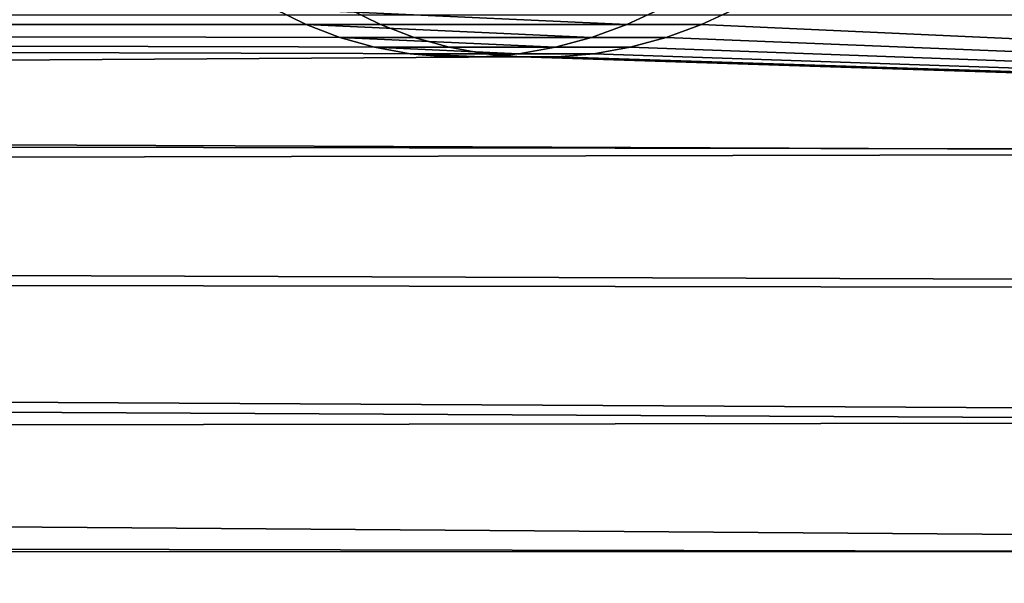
# Model space of a CAD drawing. Header units: metres. Extents: x -22 to 239, y -22 to 22.
# Tile 103 of 256: x 91.55 to 97.87, y -6.32 to -2.71. Entities that reach past the tile are written whole.
import ezdxf

# ---------------------------------------------------------------- set-up
doc = ezdxf.new("R2010")
doc.units = ezdxf.units.M
doc.layers.add('solid_10_151_033_XXX', color=7, linetype='CONTINUOUS')

msp = doc.modelspace()

# ---------------------------------------------------------------- linework, layer by layer
at = {"layer": 'solid_10_151_033_XXX'}
for points in [[(93.459877, -2.514132, 147.675934), (93.65918, -2.636234, 147.769653), (21.325047, -2.737229, 121.460495), (21.401562, -2.055029, 121.378357)], [(93.65918, -2.636234, 147.769653), (93.868057, -2.739147, 147.864349), (21.325047, -2.737229, 121.460495)], [(93.390923, -2.739612, 149.178665), (93.868057, -2.739147, 147.864349), (93.65918, -2.636234, 147.769653), (93.182526, -2.636768, 149.082336)], [(93.182526, -2.636768, 149.082336), (95.668694, -2.636767, 149.987228), (95.447136, -2.739611, 149.927063)], [(93.182526, -2.636768, 149.082336), (95.447136, -2.739611, 149.927063), (93.390923, -2.739612, 149.178665)], [(95.447136, -2.739611, 149.927063), (95.668694, -2.636767, 149.987228), (96.147095, -2.636355, 148.675201), (95.926186, -2.739257, 148.613464)], [(96.147095, -2.636355, 148.675201), (114.023468, -2.680094, 155.189514), (113.963585, -3.560327, 155.35405), (95.926186, -2.739257, 148.613464)], [(103.29335, -3.560327, 184.670288), (103.233459, -2.680094, 184.834824), (21.332598, -2.677732, 155.025772), (21.257639, -3.219128, 154.890457)], [(94.53582, -2.926405, 148.143234), (94.767319, -2.947364, 148.231659), (21.226833, -3.416362, 121.566399), (21.325047, -2.737229, 121.460495)], [(94.307785, -2.884572, 148.052017), (94.53582, -2.926405, 148.143234), (21.325047, -2.737229, 121.460495)], [(94.084595, -2.822016, 147.958725), (94.307785, -2.884572, 148.052017), (21.325047, -2.737229, 121.460495)], [(93.868057, -2.739147, 147.864349), (94.084595, -2.822016, 147.958725), (21.325047, -2.737229, 121.460495)], [(93.606941, -2.822357, 149.274338), (94.084595, -2.822016, 147.958725), (93.868057, -2.739147, 147.864349), (93.390923, -2.739612, 149.178665)], [(93.390923, -2.739612, 149.178665), (95.447136, -2.739611, 149.927063), (95.220154, -2.822357, 149.861511)], [(93.390923, -2.739612, 149.178665), (95.220154, -2.822357, 149.861511), (93.606941, -2.822357, 149.274338)], [(95.220154, -2.822357, 149.861511), (95.447136, -2.739611, 149.927063), (95.926186, -2.739257, 148.613464), (95.699577, -2.822124, 148.546539)], [(95.699577, -2.822124, 148.546539), (95.926186, -2.739257, 148.613464), (113.963585, -3.560327, 155.35405)], [(93.829552, -2.884765, 149.368576), (94.307785, -2.884572, 148.052017), (94.084595, -2.822016, 147.958725), (93.606941, -2.822357, 149.274338)], [(93.606941, -2.822357, 149.274338), (95.220154, -2.822357, 149.861511), (94.989044, -2.884765, 149.790604)], [(93.606941, -2.822357, 149.274338), (94.989044, -2.884765, 149.790604), (93.829552, -2.884765, 149.368576)], [(94.989044, -2.884765, 149.790604), (95.220154, -2.822357, 149.861511), (95.699577, -2.822124, 148.546539), (95.468727, -2.884625, 148.474579)], [(95.468727, -2.884625, 148.474579), (95.699577, -2.822124, 148.546539), (113.963585, -3.560327, 155.35405)], [(94.057205, -2.9265, 149.460434), (94.53582, -2.926405, 148.143234), (94.307785, -2.884572, 148.052017), (93.829552, -2.884765, 149.368576)], [(93.829552, -2.884765, 149.368576), (94.989044, -2.884765, 149.790604), (94.755615, -2.9265, 149.714645)], [(93.829552, -2.884765, 149.368576), (94.755615, -2.9265, 149.714645), (94.057205, -2.9265, 149.460434)], [(94.755615, -2.9265, 149.714645), (94.989044, -2.884765, 149.790604), (95.468727, -2.884625, 148.474579), (95.235252, -2.926459, 148.397827)], [(95.235252, -2.926459, 148.397827), (95.468727, -2.884625, 148.474579), (113.963585, -3.560327, 155.35405)], [(94.767319, -2.947364, 148.231659), (113.963585, -3.560327, 155.35405), (21.226833, -3.416362, 121.566399)], [(94.288193, -2.947382, 149.549072), (94.767319, -2.947364, 148.231659), (94.53582, -2.926405, 148.143234), (94.057205, -2.9265, 149.460434)], [(94.057205, -2.9265, 149.460434), (94.755615, -2.9265, 149.714645), (94.521698, -2.947382, 149.634048)], [(94.057205, -2.9265, 149.460434), (94.521698, -2.947382, 149.634048), (94.288193, -2.947382, 149.549072)], [(94.288193, -2.947382, 149.549072), (94.521698, -2.947382, 149.634048), (95.001152, -2.94738, 148.316772), (94.767319, -2.947364, 148.231659)], [(94.521698, -2.947382, 149.634048), (94.755615, -2.9265, 149.714645), (95.235252, -2.926459, 148.397827), (95.001152, -2.94738, 148.316772)], [(94.767319, -2.947364, 148.231659), (95.001152, -2.94738, 148.316772), (113.963585, -3.560327, 155.35405)], [(95.001152, -2.94738, 148.316772), (95.235252, -2.926459, 148.397827), (113.963585, -3.560327, 155.35405)], [(103.29335, -3.560327, 184.670288), (21.257639, -3.219128, 154.890457), (21.168144, -3.762935, 154.72847)], [(113.886917, -4.429359, 155.564697), (21.107033, -4.091839, 121.696342), (21.226833, -3.416362, 121.566399), (113.963585, -3.560327, 155.35405)], [(103.370018, -4.429359, 184.459641), (103.29335, -3.560327, 184.670288), (21.168144, -3.762935, 154.72847), (21.063515, -4.310264, 154.538513)], [(113.793701, -5.284454, 155.820801), (20.965651, -4.763556, 121.850792), (21.107033, -4.091839, 121.696342), (113.886917, -4.429359, 155.564697)], [(103.463234, -5.284454, 184.203537), (103.370018, -4.429359, 184.459641), (21.063515, -4.310264, 154.538513), (20.943071, -4.861866, 154.319016)], [(113.684235, -6.122922, 156.121552), (20.802803, -5.430778, 122.03022), (20.965651, -4.763556, 121.850792), (113.793701, -5.284454, 155.820801)], [(103.463234, -5.284454, 184.203537), (20.943071, -4.861866, 154.319016), (20.806234, -5.417617, 154.068558)], [(103.572701, -6.122922, 183.902771), (103.463234, -5.284454, 184.203537), (20.806234, -5.417617, 154.068558), (20.652349, -5.977493, 153.785461)], [(113.684235, -6.122922, 156.121552), (20.619009, -6.091509, 122.234779), (20.802803, -5.430778, 122.03022)], [(103.698074, -6.942125, 183.558319), (103.572701, -6.122922, 183.902771), (20.652349, -5.977493, 153.785461), (20.480799, -6.541168, 153.467972)], [(113.558861, -6.942125, 156.466019), (20.414944, -6.743892, 122.464592), (20.619009, -6.091509, 122.234779), (113.684235, -6.122922, 156.121552)]]:
    msp.add_3dface(points, dxfattribs=at)

doc.saveas('drawing.dxf')
